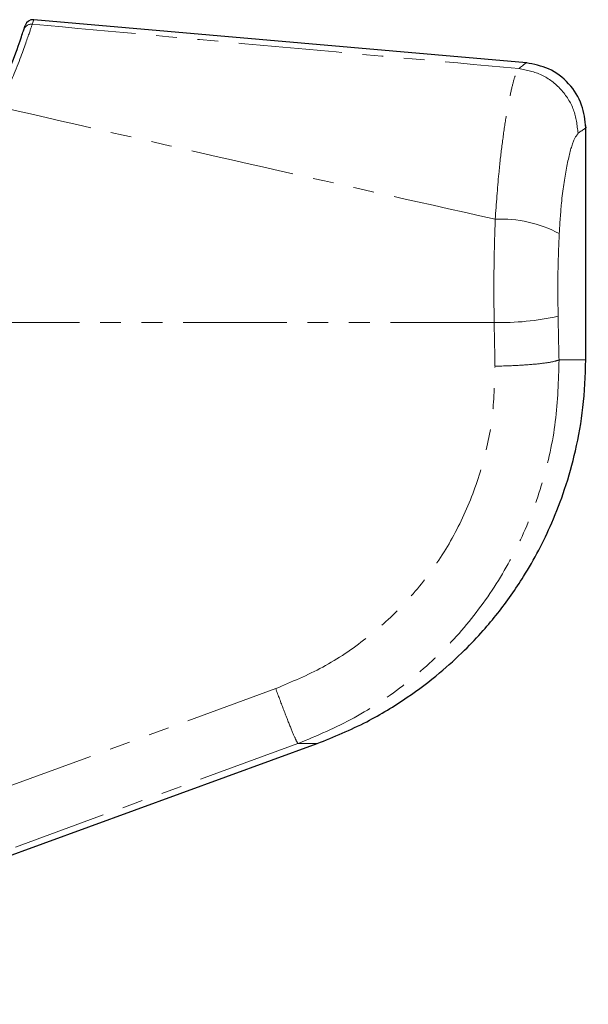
# Model space of a CAD drawing. Header units: millimetres. Extents: x 186 to 9508, y 327 to 8143.
# Tile 9 of 53: x 930 to 964, y 2496 to 2557. Entities that reach past the tile are written whole.
import ezdxf

# ---------------------------------------------------------------- set-up
doc = ezdxf.new("R2010")
doc.units = ezdxf.units.MM
doc.linetypes.add('PHANTOM', pattern=[12.7, 6.35, -1.27, 1.27, -1.27, 1.27, -1.27])

msp = doc.modelspace()

# ---------------------------------------------------------------- linework, layer by layer
at = {"color": 7, "linetype": 'Continuous', "lineweight": 25}
for p, q in [((929.79, 2556.039), (929.875, 2556.304)), ((960.579, 2554.009), (930.395, 2556.65)), ((964.21, 2535.818), (964.21, 2550.173)), ((903.903, 2496.363), (947.761, 2512.326))]:
    msp.add_line(p, q, dxfattribs=at)
at = {"color": 8, "linetype": 'PHANTOM', "lineweight": 18}
for p, q in [((930.395, 2556.649), (930.308, 2556.38)), ((958.597, 2538.111), (918.408, 2538.111)), ((962.57, 2535.818), (964.21, 2535.818)), ((927.92, 2509.361), (945.217, 2515.694)), ((946.582, 2512.326), (947.761, 2512.326))]:
    msp.add_line(p, q, dxfattribs=at)
at = {"color": 8, "linetype": 'PHANTOM', "lineweight": 18, "flags": 128}
msp.add_lwpolyline([(946.582, 2512.326), (939.075, 2509.577), (929.286, 2505.993)], dxfattribs=at)
at = {"color": 8, "linetype": 'PHANTOM', "lineweight": 18}
for centre, radius, start, end in [((930.264, 2555.884), 0.499, 84.85935, 161.86158), ((959.04, 2536.94), 7.503, 61.82112, 92.88495), ((959.009, 2554.049), 15.943, 268.51912, 282.70163)]:
    msp.add_arc(centre, radius, start, end, dxfattribs=at)
at = {"color": 7, "linetype": 'Continuous', "lineweight": 25}
msp.add_arc((930.351, 2556.152), 0.5, 85.00628, 162.33059, dxfattribs=at)
at = {"color": 8, "linetype": 'PHANTOM', "lineweight": 18}
for centre, ratio in [((882.043, 2375.055), 0.101601), ((882.043, 2374.67), 0.096655)]:
    msp.add_ellipse(centre, major_axis=(0, 808.719), ratio=ratio, start_param=4.91251, end_param=4.915889, dxfattribs=at)
for points, knots in [([(930.308, 2556.38), (930.236, 2556.165), (930.092, 2555.734), (929.412, 2553.784), (928.652, 2552.07), (928.316, 2551.314)], [0, 0, 0, 0, 0.358423, 0.7169, 1, 1, 1, 1]), ([(930.308, 2556.38), (935.269, 2555.923), (945.193, 2555.007), (955.135, 2554.114), (960.107, 2553.667)], [0, 0, 0, 0, 0.499853, 1, 1, 1, 1]), ([(960.107, 2553.667), (960.407, 2553.896), (960.708, 2554.125), (960.557, 2554.01), (960.557, 2554.01)], [0, 0, 0, 0, 0.995359, 1, 1, 1, 1]), ([(958.662, 2544.434), (958.731, 2545.386), (958.846, 2546.987), (959.073, 2548.967), (959.286, 2550.483), (959.51, 2551.746), (959.728, 2552.722), (959.934, 2553.404), (960.049, 2553.58), (960.107, 2553.667)], [0, 0, 0, 0, 0.196461, 0.330152, 0.463846, 0.597934, 0.732025, 0.866012, 1, 1, 1, 1]), ([(958.662, 2544.434), (953.589, 2545.57), (943.431, 2547.846), (933.358, 2550.157), (928.316, 2551.314)], [0, 0, 0, 0, 0.499404, 1, 1, 1, 1]), ([(963.736, 2549.698), (963.626, 2549.541), (963.406, 2549.228), (963.023, 2547.676), (962.721, 2545.7), (962.624, 2544.19), (962.583, 2543.554)], [0, 0, 0, 0, 0.273074, 0.54299, 0.807448, 1, 1, 1, 1]), ([(964.208, 2550.025), (964.209, 2550.025), (964.367, 2550.135), (964.051, 2549.916), (963.736, 2549.698)], [0, 0, 0, 0, 0.004603, 1, 1, 1, 1]), ([(958.597, 2538.111), (958.587, 2539.159), (958.568, 2541.283), (958.63, 2543.374), (958.662, 2544.434)], [0, 0, 0, 0, 0.493479, 1, 1, 1, 1]), ([(962.583, 2543.554), (962.55, 2542.731), (962.484, 2541.059), (962.504, 2539.359), (962.515, 2538.496)], [0, 0, 0, 0, 0.492721, 1, 1, 1, 1]), ([(962.57, 2535.818), (962.535, 2534.554), (962.466, 2532.028), (961.635, 2528.313), (960.298, 2524.763), (958.418, 2521.455), (956.045, 2518.491), (953.235, 2515.937), (950.085, 2513.801), (947.75, 2512.817), (946.582, 2512.326)], [0, 0, 0, 0, 0.125078, 0.249956, 0.375349, 0.500002, 0.625552, 0.749896, 0.87499, 1, 1, 1, 1]), ([(945.217, 2515.694), (946.194, 2516.104), (948.155, 2516.926), (950.802, 2518.716), (953.167, 2520.858), (955.163, 2523.343), (956.744, 2526.122), (957.869, 2529.111), (958.568, 2532.243), (958.623, 2534.37), (958.65, 2535.433)], [0, 0, 0, 0, 0.124405, 0.249474, 0.373855, 0.498989, 0.623387, 0.749223, 0.874701, 1, 1, 1, 1]), ([(945.217, 2515.694), (945.375, 2515.269), (945.703, 2514.393), (946.136, 2513.293), (946.462, 2512.52), (946.543, 2512.389), (946.582, 2512.326)], [0, 0, 0, 0, 0.241934, 0.5, 0.758066, 1, 1, 1, 1])]:
    msp.add_open_spline(points, degree=3, knots=knots, dxfattribs=at)
at = {"color": 7, "linetype": 'Continuous', "lineweight": 25}
for points, knots in [([(927.865, 2551.249), (928.192, 2551.963), (928.934, 2553.586), (929.589, 2555.428), (929.723, 2555.835), (929.79, 2556.039)], [0, 0, 0, 0, 0.282335, 0.640707, 1, 1, 1, 1]), ([(964.21, 2550.026), (964.16, 2550.504), (964.057, 2551.493), (963.225, 2552.789), (962.007, 2553.731), (961.03, 2553.92), (960.559, 2554.011)], [0, 0, 0, 0, 0.241202, 0.5, 0.758798, 1, 1, 1, 1]), ([(947.761, 2512.326), (948.785, 2512.745), (950.706, 2513.53), (953.19, 2515.049), (955.176, 2516.546), (956.708, 2517.94), (957.879, 2519.173), (959.121, 2520.651), (960.63, 2522.791), (961.976, 2525.361), (962.974, 2527.967), (963.633, 2530.326), (964.112, 2532.975), (964.176, 2534.844), (964.21, 2535.818)], [0, 0, 0, 0, 0.108651, 0.203682, 0.285091, 0.352854, 0.406967, 0.452198, 0.542478, 0.663818, 0.736206, 0.816373, 0.904302, 1, 1, 1, 1])]:
    msp.add_open_spline(points, degree=3, knots=knots, dxfattribs=at)
at = {"color": 8, "linetype": 'PHANTOM', "lineweight": 18}
for points in [[(963.736, 2549.698), (963.68, 2550.188), (963.566, 2551.17), (962.74, 2552.434), (961.555, 2553.369), (960.59, 2553.568), (960.107, 2553.667)], [(962.57, 2535.818), (962.435, 2535.773), (962.165, 2535.684), (961.227, 2535.565), (960.023, 2535.473), (959.108, 2535.447), (958.65, 2535.433)]]:
    msp.add_open_spline(points, degree=3, dxfattribs=at)

doc.saveas('drawing.dxf')
